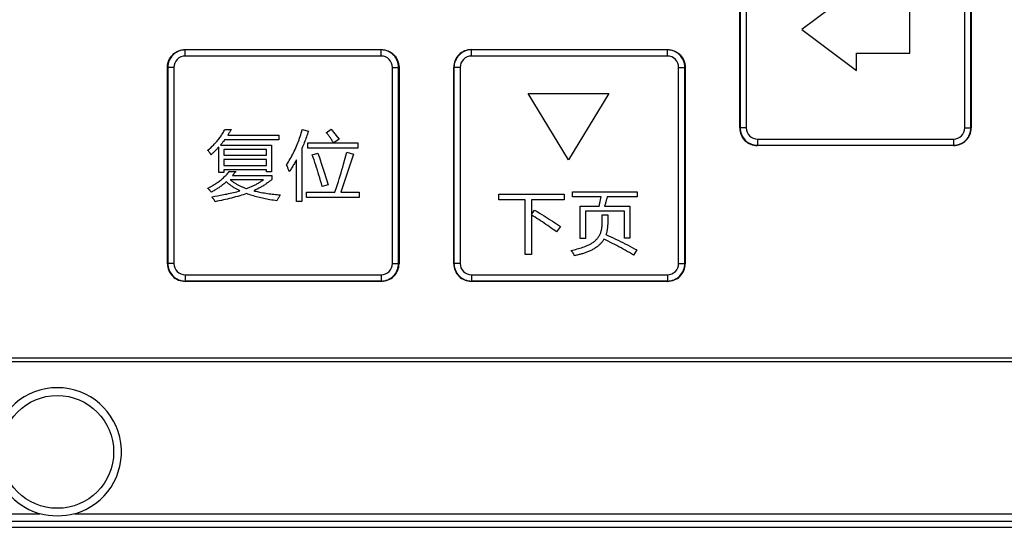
# Model space of a CAD drawing. Header units: millimetres. Extents: x 0 to 1189, y 0 to 841.
# Tile 31 of 64: x 279 to 345, y 382 to 416. Entities that reach past the tile are written whole.
import ezdxf

# ---------------------------------------------------------------- set-up
doc = ezdxf.new("R2010")
doc.units = ezdxf.units.MM
doc.header["$LTSCALE"] = 65.395
doc.layers.add('NC500E-FRONTDXF_CONTINUOUS_LINE', color=7, linetype='CONTINUOUS')
doc.layers.add('NC50E-NAMEPLDXF_CONTINUOUS_LINE', color=7, linetype='CONTINUOUS')

msp = doc.modelspace()

# ---------------------------------------------------------------- linework, layer by layer
at = {"layer": 'NC500E-FRONTDXF_CONTINUOUS_LINE', "color": 7, "linetype": 'Continuous'}
for p, q in [((68.221, 393.068), (401.725, 393.068)), ((57.706, 382.47), (406.605, 382.47)), ((152.881, 382.97), (280.564, 382.97)), ((282.881, 382.97), (406.828, 382.97)), ((21.72, 382.068), (411.726, 382.068))]:
    msp.add_line(p, q, dxfattribs=at)
msp.add_circle((281.723, 387.068), 3.741, dxfattribs=at)
msp.add_arc((281.723, 387.068), 4.259, 285.78605, 254.21395, dxfattribs=at)
msp.add_open_spline([(282.881, 382.97), (282.138, 382.76), (281.308, 382.76), (280.564, 382.97)], degree=3, dxfattribs=at)
at = {"layer": 'NC50E-NAMEPLDXF_CONTINUOUS_LINE', "color": 40, "linetype": 'Continuous'}
for p, q in [((327.029, 408.552), (327.029, 421.582)), ((342.399, 421.582), (342.399, 408.552)), ((334.796, 417.799), (331.149, 415.086)), ((338.328, 413.525), (338.328, 416.645)), ((331.149, 415.086), (334.796, 412.371)), ((290.21, 413.751), (303.24, 413.751)), ((309.21, 413.751), (322.24, 413.751)), ((334.796, 412.371), (334.796, 413.525)), ((334.796, 413.525), (338.328, 413.525)), ((289.04, 399.551), (289.04, 412.581)), ((304.41, 412.581), (304.41, 399.551)), ((308.04, 399.551), (308.04, 412.581)), ((323.41, 412.581), (323.41, 399.551)), ((315.668, 406.45), (312.989, 410.832)), ((312.989, 410.832), (318.347, 410.832)), ((318.347, 410.832), (315.668, 406.45)), ((292.507, 407.915), (292.549, 407.974)), ((292.549, 407.974), (292.591, 408.033)), ((292.591, 408.033), (292.631, 408.093)), ((292.631, 408.093), (292.67, 408.153)), ((292.67, 408.153), (292.709, 408.214)), ((292.709, 408.214), (292.746, 408.276)), ((292.746, 408.276), (292.783, 408.338)), ((292.783, 408.338), (292.819, 408.4)), ((292.819, 408.4), (292.853, 408.463)), ((292.853, 408.463), (293.278, 408.463)), ((293.067, 408.115), (293.039, 408.072)), ((293.039, 408.072), (296.432, 408.072)), ((293.094, 408.158), (293.067, 408.115)), ((293.121, 408.201), (293.094, 408.158)), ((293.148, 408.244), (293.121, 408.201)), ((293.174, 408.288), (293.148, 408.244)), ((293.201, 408.331), (293.174, 408.288)), ((293.227, 408.375), (293.201, 408.331)), ((293.252, 408.419), (293.227, 408.375)), ((293.278, 408.463), (293.252, 408.419)), ((296.432, 408.072), (296.432, 407.764)), ((297.811, 407.886), (297.848, 407.997)), ((297.848, 407.997), (297.884, 408.108)), ((297.884, 408.108), (297.919, 408.22)), ((297.919, 408.22), (297.951, 408.332)), ((297.951, 408.332), (297.983, 408.444)), ((297.983, 408.444), (298.393, 408.343)), ((298.261, 407.958), (298.226, 407.862)), ((298.295, 408.053), (298.261, 407.958)), ((298.328, 408.15), (298.295, 408.053)), ((298.361, 408.246), (298.328, 408.15)), ((298.393, 408.343), (298.361, 408.246)), ((299.584, 408.241), (299.912, 408.468)), ((299.619, 408.199), (299.584, 408.241)), ((299.654, 408.157), (299.619, 408.199)), ((299.688, 408.114), (299.654, 408.157)), ((299.721, 408.071), (299.688, 408.114)), ((299.755, 408.027), (299.721, 408.071)), ((299.787, 407.983), (299.755, 408.027)), ((299.819, 407.938), (299.787, 407.983)), ((299.912, 408.468), (299.958, 408.415)), ((299.958, 408.415), (300.003, 408.361)), ((300.003, 408.361), (300.048, 408.306)), ((300.048, 408.306), (300.092, 408.252)), ((300.092, 408.252), (300.136, 408.197)), ((300.136, 408.197), (300.18, 408.142)), ((300.18, 408.142), (300.224, 408.087)), ((300.224, 408.087), (300.31, 407.975)), ((300.31, 407.975), (300.438, 407.807)), ((291.929, 407.269), (291.982, 407.318)), ((291.982, 407.318), (292.034, 407.368)), ((292.034, 407.368), (292.085, 407.419)), ((292.085, 407.419), (292.136, 407.471)), ((292.136, 407.471), (292.185, 407.523)), ((292.185, 407.523), (292.234, 407.577)), ((292.234, 407.577), (292.282, 407.631)), ((292.282, 407.631), (292.328, 407.687)), ((292.328, 407.687), (292.374, 407.743)), ((292.374, 407.743), (292.419, 407.799)), ((292.443, 407.291), (292.406, 407.25)), ((292.419, 407.799), (292.463, 407.857)), ((292.443, 405.598), (292.443, 407.291)), ((292.463, 407.857), (292.507, 407.915)), ((292.582, 407.455), (292.554, 407.421)), ((292.554, 407.421), (295.95, 407.421)), ((292.61, 407.488), (292.582, 407.455)), ((292.638, 407.522), (292.61, 407.488)), ((292.665, 407.556), (292.638, 407.522)), ((292.693, 407.59), (292.665, 407.556)), ((292.719, 407.624), (292.693, 407.59)), ((292.746, 407.659), (292.719, 407.624)), ((292.798, 407.729), (292.746, 407.659)), ((292.824, 407.764), (292.798, 407.729)), ((296.432, 407.764), (292.824, 407.764)), ((295.95, 407.421), (295.95, 405.646)), ((297.555, 407.232), (297.601, 407.34)), ((297.601, 407.34), (297.646, 407.448)), ((297.646, 407.448), (297.69, 407.557)), ((297.69, 407.557), (297.732, 407.666)), ((297.732, 407.666), (297.772, 407.776)), ((297.772, 407.776), (297.811, 407.886)), ((298.003, 407.293), (297.963, 407.2)), ((298.042, 407.387), (298.003, 407.293)), ((298.081, 407.481), (298.042, 407.387)), ((298.118, 407.576), (298.081, 407.481)), ((298.155, 407.671), (298.118, 407.576)), ((298.191, 407.766), (298.155, 407.671)), ((298.226, 407.862), (298.191, 407.766)), ((298.359, 407.214), (298.359, 407.571)), ((298.359, 407.571), (300.059, 407.571)), ((299.851, 407.894), (299.819, 407.938)), ((299.882, 407.848), (299.851, 407.894)), ((299.913, 407.803), (299.882, 407.848)), ((299.943, 407.757), (299.913, 407.803)), ((299.973, 407.711), (299.943, 407.757)), ((300.002, 407.665), (299.973, 407.711)), ((300.031, 407.618), (300.002, 407.665)), ((300.059, 407.571), (300.031, 407.618)), ((300.438, 407.807), (300.081, 407.571)), ((300.081, 407.571), (301.668, 407.571)), ((301.668, 407.571), (301.668, 407.214)), ((341.229, 407.382), (328.199, 407.382)), ((291.71, 407.084), (291.766, 407.128)), ((291.724, 407.068), (291.71, 407.084)), ((291.75, 407.036), (291.724, 407.068)), ((291.777, 407.003), (291.75, 407.036)), ((291.766, 407.128), (291.821, 407.174)), ((291.79, 406.987), (291.777, 407.003)), ((291.815, 406.953), (291.79, 406.987)), ((291.828, 406.937), (291.815, 406.953)), ((291.821, 407.174), (291.876, 407.221)), ((291.852, 406.903), (291.828, 406.937)), ((291.864, 406.885), (291.852, 406.903)), ((291.876, 406.868), (291.864, 406.885)), ((291.876, 407.221), (291.929, 407.269)), ((291.888, 406.851), (291.876, 406.868)), ((291.899, 406.833), (291.888, 406.851)), ((291.91, 406.816), (291.899, 406.833)), ((291.921, 406.798), (291.91, 406.816)), ((291.932, 406.78), (291.921, 406.798)), ((291.973, 406.817), (291.932, 406.78)), ((292.014, 406.855), (291.973, 406.817)), ((292.055, 406.893), (292.014, 406.855)), ((292.095, 406.931), (292.055, 406.893)), ((292.135, 406.97), (292.095, 406.931)), ((292.175, 407.009), (292.135, 406.97)), ((292.214, 407.048), (292.175, 407.009)), ((292.253, 407.088), (292.214, 407.048)), ((292.292, 407.128), (292.253, 407.088)), ((292.33, 407.168), (292.292, 407.128)), ((292.368, 407.209), (292.33, 407.168)), ((292.406, 407.25), (292.368, 407.209)), ((292.776, 407.122), (292.776, 406.741)), ((295.612, 407.122), (292.776, 407.122)), ((292.776, 406.741), (295.612, 406.741)), ((295.612, 406.741), (295.612, 407.122)), ((297.243, 406.603), (297.299, 406.706)), ((297.299, 406.706), (297.353, 406.81)), ((297.353, 406.81), (297.406, 406.914)), ((297.406, 406.914), (297.457, 407.019)), ((297.457, 407.019), (297.506, 407.126)), ((297.506, 407.126), (297.555, 407.232)), ((297.963, 407.2), (297.963, 403.679)), ((301.668, 407.214), (298.359, 407.214)), ((298.648, 406.765), (299.015, 406.891)), ((298.708, 406.598), (298.648, 406.765)), ((299.015, 406.891), (299.07, 406.739)), ((299.07, 406.739), (299.124, 406.587)), ((301.378, 406.809), (300.549, 404.291)), ((300.84, 406.549), (300.944, 406.939)), ((300.944, 406.939), (301.378, 406.809)), ((292.776, 406.457), (292.776, 406.071)), ((295.612, 406.457), (292.776, 406.457)), ((292.776, 406.071), (295.612, 406.071)), ((295.612, 406.071), (295.612, 406.457)), ((296.941, 406.105), (297.004, 406.202)), ((296.973, 406.032), (296.941, 406.105)), ((297.021, 405.921), (296.973, 406.032)), ((297.004, 406.202), (297.066, 406.301)), ((297.066, 406.301), (297.127, 406.401)), ((297.127, 406.401), (297.185, 406.502)), ((297.185, 406.502), (297.243, 406.603)), ((297.356, 406.016), (297.319, 405.956)), ((297.393, 406.076), (297.356, 406.016)), ((297.429, 406.137), (297.393, 406.076)), ((297.464, 406.198), (297.429, 406.137)), ((297.499, 406.259), (297.464, 406.198)), ((297.534, 406.321), (297.499, 406.259)), ((297.568, 406.383), (297.534, 406.321)), ((297.602, 406.445), (297.568, 406.383)), ((297.602, 403.679), (297.602, 406.445)), ((298.767, 406.431), (298.708, 406.598)), ((298.825, 406.263), (298.767, 406.431)), ((298.881, 406.094), (298.825, 406.263)), ((298.936, 405.925), (298.881, 406.094)), ((299.124, 406.587), (299.178, 406.434)), ((299.178, 406.434), (299.248, 406.229)), ((299.248, 406.229), (299.317, 406.024)), ((299.317, 406.024), (299.385, 405.819)), ((300.677, 405.964), (300.732, 406.159)), ((300.732, 406.159), (300.84, 406.549)), ((292.776, 405.598), (292.443, 405.598)), ((292.776, 405.772), (292.776, 405.598)), ((295.612, 405.772), (292.776, 405.772)), ((292.805, 405.302), (292.855, 405.35)), ((292.855, 405.35), (292.905, 405.399)), ((292.905, 405.399), (292.954, 405.449)), ((292.954, 405.449), (293.001, 405.499)), ((293.001, 405.499), (293.048, 405.551)), ((293.048, 405.551), (293.093, 405.603)), ((293.093, 405.603), (293.138, 405.656)), ((293.138, 405.656), (293.567, 405.656)), ((293.375, 405.424), (293.35, 405.396)), ((293.35, 405.396), (295.959, 405.396)), ((293.424, 405.481), (293.375, 405.424)), ((293.448, 405.51), (293.424, 405.481)), ((293.473, 405.539), (293.448, 405.51)), ((293.496, 405.568), (293.473, 405.539)), ((293.544, 405.626), (293.496, 405.568)), ((293.567, 405.656), (293.544, 405.626)), ((295.612, 405.646), (295.612, 405.772)), ((295.95, 405.646), (295.612, 405.646)), ((295.959, 405.396), (295.959, 405.135)), ((297.036, 405.884), (297.021, 405.921)), ((297.051, 405.847), (297.036, 405.884)), ((297.066, 405.81), (297.051, 405.847)), ((297.081, 405.773), (297.066, 405.81)), ((297.11, 405.698), (297.081, 405.773)), ((297.124, 405.661), (297.11, 405.698)), ((297.164, 405.719), (297.124, 405.661)), ((297.204, 405.778), (297.164, 405.719)), ((297.243, 405.837), (297.204, 405.778)), ((297.281, 405.896), (297.243, 405.837)), ((297.319, 405.956), (297.281, 405.896)), ((298.989, 405.756), (298.936, 405.925)), ((299.042, 405.586), (298.989, 405.756)), ((299.094, 405.416), (299.042, 405.586)), ((299.145, 405.246), (299.094, 405.416)), ((299.385, 405.819), (299.451, 405.613)), ((299.451, 405.613), (299.582, 405.201)), ((300.446, 405.189), (300.506, 405.382)), ((300.506, 405.382), (300.564, 405.576)), ((300.564, 405.576), (300.621, 405.77)), ((300.621, 405.77), (300.677, 405.964)), ((291.895, 404.656), (291.956, 404.69)), ((291.956, 404.69), (292.017, 404.725)), ((292.017, 404.725), (292.077, 404.76)), ((292.077, 404.76), (292.137, 404.796)), ((292.137, 404.796), (292.196, 404.834)), ((292.196, 404.834), (292.255, 404.872)), ((292.255, 404.872), (292.313, 404.911)), ((292.313, 404.911), (292.37, 404.951)), ((292.37, 404.951), (292.427, 404.991)), ((292.427, 404.991), (292.483, 405.033)), ((292.483, 405.033), (292.539, 405.076)), ((292.539, 405.076), (292.594, 405.119)), ((292.597, 404.7), (292.545, 404.663)), ((292.594, 405.119), (292.648, 405.164)), ((292.648, 404.739), (292.597, 404.7)), ((292.648, 405.164), (292.701, 405.209)), ((292.698, 404.778), (292.648, 404.739)), ((292.748, 404.818), (292.698, 404.778)), ((292.701, 405.209), (292.754, 405.255)), ((292.798, 404.858), (292.748, 404.818)), ((292.754, 405.255), (292.805, 405.302)), ((292.847, 404.899), (292.798, 404.858)), ((292.895, 404.941), (292.847, 404.899)), ((292.942, 404.983), (292.895, 404.941)), ((292.977, 404.951), (292.942, 404.983)), ((293.013, 404.92), (292.977, 404.951)), ((293.049, 404.889), (293.013, 404.92)), ((293.085, 404.859), (293.049, 404.889)), ((293.123, 404.829), (293.085, 404.859)), ((293.16, 404.8), (293.123, 404.829)), ((293.198, 404.771), (293.16, 404.8)), ((293.237, 404.743), (293.198, 404.771)), ((293.21, 405.116), (293.248, 405.085)), ((295.405, 405.116), (293.21, 405.116)), ((293.275, 404.716), (293.237, 404.743)), ((293.248, 405.085), (293.287, 405.054)), ((293.315, 404.689), (293.275, 404.716)), ((293.287, 405.054), (293.326, 405.025)), ((293.354, 404.662), (293.315, 404.689)), ((293.326, 405.025), (293.366, 404.996)), ((293.366, 404.996), (293.406, 404.967)), ((293.406, 404.967), (293.447, 404.94)), ((293.447, 404.94), (293.489, 404.913)), ((293.489, 404.913), (293.531, 404.886)), ((293.531, 404.886), (293.573, 404.861)), ((293.573, 404.861), (293.616, 404.836)), ((293.616, 404.836), (293.659, 404.812)), ((293.659, 404.812), (293.702, 404.788)), ((293.702, 404.788), (293.746, 404.765)), ((293.746, 404.765), (293.791, 404.742)), ((293.791, 404.742), (293.835, 404.721)), ((293.835, 404.721), (293.88, 404.699)), ((293.88, 404.699), (293.925, 404.679)), ((293.925, 404.679), (293.971, 404.658)), ((294.61, 404.664), (294.662, 404.688)), ((294.662, 404.688), (294.714, 404.712)), ((294.714, 404.712), (294.766, 404.737)), ((294.766, 404.737), (294.817, 404.762)), ((294.817, 404.762), (294.868, 404.788)), ((294.868, 404.788), (294.919, 404.815)), ((294.919, 404.815), (294.97, 404.842)), ((294.97, 404.842), (295.02, 404.869)), ((295.02, 404.869), (295.07, 404.898)), ((295.07, 404.898), (295.119, 404.927)), ((295.119, 404.927), (295.168, 404.956)), ((295.168, 404.956), (295.216, 404.987)), ((295.216, 404.987), (295.264, 405.018)), ((295.264, 405.018), (295.312, 405.05)), ((295.364, 404.702), (295.311, 404.67)), ((295.312, 405.05), (295.358, 405.082)), ((295.358, 405.082), (295.405, 405.116)), ((295.417, 404.734), (295.364, 404.702)), ((295.469, 404.766), (295.417, 404.734)), ((295.52, 404.8), (295.469, 404.766)), ((295.572, 404.834), (295.52, 404.8)), ((295.622, 404.869), (295.572, 404.834)), ((295.672, 404.905), (295.622, 404.869)), ((295.722, 404.941), (295.672, 404.905)), ((295.771, 404.978), (295.722, 404.941)), ((295.819, 405.016), (295.771, 404.978)), ((295.867, 405.055), (295.819, 405.016)), ((295.913, 405.095), (295.867, 405.055)), ((295.959, 405.135), (295.913, 405.095)), ((299.201, 405.055), (299.145, 405.246)), ((299.255, 404.864), (299.201, 405.055)), ((299.309, 404.672), (299.255, 404.864)), ((299.709, 404.788), (299.309, 404.672)), ((299.582, 405.201), (299.709, 404.788)), ((300.234, 404.547), (300.278, 404.676)), ((300.278, 404.676), (300.322, 404.805)), ((300.322, 404.805), (300.385, 404.997)), ((300.385, 404.997), (300.446, 405.189)), ((291.71, 404.561), (291.772, 404.592)), ((291.727, 404.545), (291.71, 404.561)), ((291.744, 404.528), (291.727, 404.545)), ((291.76, 404.511), (291.744, 404.528)), ((291.793, 404.477), (291.76, 404.511)), ((291.772, 404.592), (291.834, 404.624)), ((291.809, 404.46), (291.793, 404.477)), ((291.825, 404.442), (291.809, 404.46)), ((291.841, 404.424), (291.825, 404.442)), ((291.834, 404.624), (291.895, 404.656)), ((291.857, 404.406), (291.841, 404.424)), ((291.872, 404.388), (291.857, 404.406)), ((291.887, 404.37), (291.872, 404.388)), ((291.902, 404.352), (291.887, 404.37)), ((291.917, 404.333), (291.902, 404.352)), ((291.932, 404.314), (291.917, 404.333)), ((291.946, 404.296), (291.932, 404.314)), ((292.003, 404.325), (291.946, 404.296)), ((291.985, 403.992), (292.174, 404.024)), ((292.059, 404.355), (292.003, 404.325)), ((292.115, 404.386), (292.059, 404.355)), ((292.17, 404.418), (292.115, 404.386)), ((292.225, 404.451), (292.17, 404.418)), ((292.174, 404.024), (292.362, 404.057)), ((292.279, 404.484), (292.225, 404.451)), ((292.334, 404.518), (292.279, 404.484)), ((292.387, 404.553), (292.334, 404.518)), ((292.362, 404.057), (292.55, 404.09)), ((292.44, 404.589), (292.387, 404.553)), ((292.493, 404.625), (292.44, 404.589)), ((292.545, 404.663), (292.493, 404.625)), ((292.55, 404.09), (292.769, 404.132)), ((292.769, 404.132), (292.878, 404.153)), ((292.878, 404.153), (292.987, 404.174)), ((292.987, 404.174), (293.096, 404.197)), ((293.096, 404.197), (293.205, 404.221)), ((293.205, 404.221), (293.313, 404.245)), ((293.313, 404.245), (293.422, 404.27)), ((293.394, 404.636), (293.354, 404.662)), ((293.434, 404.611), (293.394, 404.636)), ((293.422, 404.27), (293.529, 404.296)), ((293.475, 404.586), (293.434, 404.611)), ((293.516, 404.561), (293.475, 404.586)), ((293.557, 404.537), (293.516, 404.561)), ((293.529, 404.296), (293.637, 404.324)), ((293.598, 404.514), (293.557, 404.537)), ((293.64, 404.491), (293.598, 404.514)), ((293.637, 404.324), (293.745, 404.353)), ((293.682, 404.468), (293.64, 404.491)), ((293.724, 404.446), (293.682, 404.468)), ((293.831, 404.056), (293.698, 404.017)), ((293.766, 404.425), (293.724, 404.446)), ((293.745, 404.353), (293.851, 404.383)), ((293.809, 404.403), (293.766, 404.425)), ((293.851, 404.383), (293.809, 404.403)), ((293.945, 404.091), (293.831, 404.056)), ((294.058, 404.126), (293.945, 404.091)), ((293.971, 404.658), (294.016, 404.639)), ((294.016, 404.639), (294.062, 404.62)), ((294.171, 404.163), (294.058, 404.126)), ((294.062, 404.62), (294.108, 404.601)), ((294.108, 404.601), (294.154, 404.583)), ((294.154, 404.583), (294.2, 404.566)), ((294.283, 404.202), (294.171, 404.163)), ((294.2, 404.566), (294.246, 404.549)), ((294.246, 404.549), (294.293, 404.532)), ((294.377, 404.167), (294.283, 404.202)), ((294.293, 404.532), (294.346, 404.553)), ((294.346, 404.553), (294.399, 404.574)), ((294.471, 404.134), (294.377, 404.167)), ((294.399, 404.574), (294.452, 404.596)), ((294.452, 404.596), (294.505, 404.618)), ((294.566, 404.102), (294.471, 404.134)), ((294.505, 404.618), (294.557, 404.641)), ((294.557, 404.641), (294.61, 404.664)), ((294.661, 404.072), (294.566, 404.102)), ((294.757, 404.043), (294.661, 404.072)), ((294.853, 404.015), (294.757, 404.043)), ((294.819, 404.415), (294.763, 404.39)), ((294.763, 404.39), (294.841, 404.37)), ((294.875, 404.441), (294.819, 404.415)), ((294.841, 404.37), (294.92, 404.351)), ((294.93, 404.468), (294.875, 404.441)), ((294.92, 404.351), (294.998, 404.333)), ((294.985, 404.495), (294.93, 404.468)), ((295.04, 404.523), (294.985, 404.495)), ((294.998, 404.333), (295.077, 404.315)), ((295.095, 404.551), (295.04, 404.523)), ((295.077, 404.315), (295.156, 404.299)), ((295.15, 404.58), (295.095, 404.551)), ((295.204, 404.609), (295.15, 404.58)), ((295.156, 404.299), (295.26, 404.278)), ((295.257, 404.639), (295.204, 404.609)), ((295.311, 404.67), (295.257, 404.639)), ((295.26, 404.278), (295.365, 404.259)), ((295.365, 404.259), (295.469, 404.241)), ((295.469, 404.241), (295.574, 404.224)), ((295.574, 404.224), (295.679, 404.208)), ((295.679, 404.208), (295.784, 404.193)), ((295.784, 404.193), (295.89, 404.18)), ((295.89, 404.18), (295.995, 404.167)), ((295.995, 404.167), (296.101, 404.155)), ((296.101, 404.155), (296.206, 404.144)), ((296.206, 404.144), (296.312, 404.135)), ((296.312, 404.135), (296.418, 404.126)), ((296.418, 404.126), (296.524, 404.117)), ((296.498, 404.074), (296.446, 403.987)), ((296.524, 404.117), (296.498, 404.074)), ((298.258, 403.934), (298.258, 404.291)), ((298.258, 404.291), (300.141, 404.291)), ((300.141, 404.291), (300.188, 404.419)), ((300.188, 404.419), (300.234, 404.547)), ((300.549, 404.291), (301.755, 404.291)), ((301.755, 404.291), (301.755, 403.934)), ((311.028, 403.797), (311.028, 404.165)), ((311.028, 404.165), (315.381, 404.165)), ((315.381, 404.165), (315.381, 403.797)), ((315.925, 403.977), (315.925, 404.308)), ((315.925, 404.308), (320.216, 404.308)), ((320.216, 404.308), (320.216, 403.977)), ((292.017, 403.95), (291.985, 403.992)), ((292.033, 403.929), (292.017, 403.95)), ((292.064, 403.886), (292.033, 403.929)), ((292.079, 403.864), (292.064, 403.886)), ((292.094, 403.843), (292.079, 403.864)), ((292.124, 403.799), (292.094, 403.843)), ((292.138, 403.777), (292.124, 403.799)), ((292.152, 403.754), (292.138, 403.777)), ((292.166, 403.732), (292.152, 403.754)), ((292.18, 403.71), (292.166, 403.732)), ((292.194, 403.687), (292.18, 403.71)), ((292.207, 403.664), (292.194, 403.687)), ((292.343, 403.691), (292.207, 403.664)), ((292.48, 403.719), (292.343, 403.691)), ((292.616, 403.748), (292.48, 403.719)), ((292.753, 403.778), (292.616, 403.748)), ((292.888, 403.808), (292.753, 403.778)), ((293.024, 403.84), (292.888, 403.808)), ((293.159, 403.873), (293.024, 403.84)), ((293.295, 403.907), (293.159, 403.873)), ((293.429, 403.942), (293.295, 403.907)), ((293.564, 403.979), (293.429, 403.942)), ((293.698, 404.017), (293.564, 403.979)), ((294.949, 403.988), (294.853, 404.015)), ((295.046, 403.963), (294.949, 403.988)), ((295.143, 403.939), (295.046, 403.963)), ((295.241, 403.915), (295.143, 403.939)), ((295.338, 403.893), (295.241, 403.915)), ((295.436, 403.872), (295.338, 403.893)), ((295.534, 403.851), (295.436, 403.872)), ((295.632, 403.832), (295.534, 403.851)), ((295.731, 403.813), (295.632, 403.832)), ((295.844, 403.793), (295.731, 403.813)), ((295.957, 403.774), (295.844, 403.793)), ((296.07, 403.756), (295.957, 403.774)), ((296.183, 403.738), (296.07, 403.756)), ((296.297, 403.722), (296.183, 403.738)), ((296.321, 403.766), (296.297, 403.722)), ((296.346, 403.811), (296.321, 403.766)), ((296.371, 403.855), (296.346, 403.811)), ((296.395, 403.899), (296.371, 403.855)), ((296.421, 403.943), (296.395, 403.899)), ((296.446, 403.987), (296.421, 403.943)), ((297.963, 403.679), (297.602, 403.679)), ((301.755, 403.934), (298.258, 403.934)), ((312.797, 403.797), (311.028, 403.797)), ((312.797, 400.152), (312.797, 403.797)), ((313.204, 403.797), (313.204, 402.821)), ((315.381, 403.797), (313.204, 403.797)), ((317.838, 403.977), (315.925, 403.977)), ((316.431, 401.227), (316.431, 403.377)), ((316.431, 403.377), (317.703, 403.377)), ((317.703, 403.377), (317.718, 403.436)), ((317.718, 403.436), (317.732, 403.496)), ((317.732, 403.496), (317.746, 403.556)), ((317.746, 403.556), (317.773, 403.676)), ((317.773, 403.676), (317.799, 403.796)), ((317.799, 403.796), (317.838, 403.977)), ((318.075, 403.43), (318.057, 403.377)), ((318.057, 403.377), (319.746, 403.377)), ((318.093, 403.485), (318.075, 403.43)), ((318.11, 403.539), (318.093, 403.485)), ((318.127, 403.593), (318.11, 403.539)), ((318.143, 403.648), (318.127, 403.593)), ((318.159, 403.702), (318.143, 403.648)), ((318.175, 403.757), (318.159, 403.702)), ((318.191, 403.812), (318.175, 403.757)), ((318.206, 403.867), (318.191, 403.812)), ((318.236, 403.977), (318.206, 403.867)), ((320.216, 403.977), (318.236, 403.977)), ((319.746, 403.377), (319.746, 401.245)), ((313.204, 402.821), (313.41, 403.108)), ((313.204, 402.78), (313.204, 400.152)), ((313.326, 402.705), (313.204, 402.78)), ((313.41, 403.108), (313.575, 403.01)), ((313.575, 403.01), (313.739, 402.912)), ((313.739, 402.912), (313.902, 402.813)), ((313.902, 402.813), (314.041, 402.728)), ((314.041, 402.728), (314.179, 402.642)), ((316.794, 403.045), (316.794, 401.227)), ((319.383, 403.045), (316.794, 403.045)), ((317.905, 402.297), (317.905, 402.798)), ((317.905, 402.798), (318.268, 402.798)), ((318.268, 402.798), (318.268, 402.279)), ((319.383, 401.245), (319.383, 403.045)), ((313.448, 402.629), (313.326, 402.705)), ((313.569, 402.553), (313.448, 402.629)), ((313.69, 402.476), (313.569, 402.553)), ((313.811, 402.398), (313.69, 402.476)), ((313.931, 402.32), (313.811, 402.398)), ((314.05, 402.24), (313.931, 402.32)), ((314.169, 402.16), (314.05, 402.24)), ((314.287, 402.079), (314.169, 402.16)), ((314.179, 402.642), (314.317, 402.556)), ((314.404, 401.996), (314.287, 402.079)), ((314.317, 402.556), (314.454, 402.469)), ((314.454, 402.469), (314.591, 402.381)), ((314.591, 402.381), (314.727, 402.292)), ((314.727, 402.292), (314.862, 402.202)), ((314.862, 402.202), (314.997, 402.111)), ((314.997, 402.111), (315.13, 402.019)), ((317.892, 402.03), (317.897, 402.084)), ((317.897, 402.084), (317.9, 402.137)), ((317.9, 402.137), (317.903, 402.19)), ((317.903, 402.19), (317.904, 402.243)), ((317.904, 402.243), (317.905, 402.297)), ((318.261, 402.076), (318.259, 402.042)), ((318.263, 402.11), (318.261, 402.076)), ((318.265, 402.143), (318.263, 402.11)), ((318.266, 402.177), (318.265, 402.143)), ((318.267, 402.211), (318.266, 402.177)), ((318.268, 402.279), (318.267, 402.245)), ((318.267, 402.245), (318.267, 402.211)), ((314.521, 401.913), (314.404, 401.996)), ((314.637, 401.829), (314.521, 401.913)), ((314.752, 401.743), (314.637, 401.829)), ((314.866, 401.657), (314.752, 401.743)), ((315.13, 402.019), (314.866, 401.657)), ((317.685, 401.375), (317.712, 401.421)), ((317.712, 401.421), (317.737, 401.468)), ((317.737, 401.468), (317.76, 401.516)), ((317.76, 401.516), (317.782, 401.564)), ((317.782, 401.564), (317.801, 401.614)), ((317.801, 401.614), (317.818, 401.665)), ((317.818, 401.665), (317.834, 401.716)), ((317.834, 401.716), (317.847, 401.767)), ((317.847, 401.767), (317.859, 401.819)), ((317.859, 401.819), (317.87, 401.871)), ((317.87, 401.871), (317.879, 401.924)), ((317.879, 401.924), (317.886, 401.977)), ((317.886, 401.977), (317.892, 402.03)), ((318.161, 401.509), (318.151, 401.477)), ((318.151, 401.477), (318.313, 401.406)), ((318.171, 401.542), (318.161, 401.509)), ((318.181, 401.574), (318.171, 401.542)), ((318.189, 401.607), (318.181, 401.574)), ((318.198, 401.64), (318.189, 401.607)), ((318.205, 401.673), (318.198, 401.64)), ((318.212, 401.706), (318.205, 401.673)), ((318.219, 401.739), (318.212, 401.706)), ((318.226, 401.772), (318.219, 401.739)), ((318.231, 401.806), (318.226, 401.772)), ((318.237, 401.839), (318.231, 401.806)), ((318.241, 401.873), (318.237, 401.839)), ((318.246, 401.907), (318.241, 401.873)), ((318.25, 401.94), (318.246, 401.907)), ((318.253, 401.974), (318.25, 401.94)), ((318.256, 402.008), (318.253, 401.974)), ((318.259, 402.042), (318.256, 402.008)), ((316.794, 401.227), (316.431, 401.227)), ((316.854, 400.733), (316.904, 400.754)), ((316.904, 400.754), (316.954, 400.775)), ((316.954, 400.775), (317.003, 400.797)), ((317.003, 400.797), (317.052, 400.82)), ((317.052, 400.82), (317.1, 400.845)), ((317.1, 400.845), (317.147, 400.87)), ((317.147, 400.87), (317.194, 400.897)), ((317.194, 400.897), (317.24, 400.925)), ((317.24, 400.925), (317.284, 400.954)), ((317.284, 400.954), (317.328, 400.985)), ((317.328, 400.985), (317.371, 401.018)), ((317.371, 401.018), (317.412, 401.052)), ((317.412, 401.052), (317.451, 401.087)), ((317.451, 401.087), (317.489, 401.124)), ((317.489, 401.124), (317.526, 401.162)), ((317.526, 401.162), (317.561, 401.202)), ((317.561, 401.202), (317.595, 401.244)), ((317.595, 401.244), (317.626, 401.286)), ((317.626, 401.286), (317.657, 401.33)), ((317.682, 400.772), (317.646, 400.741)), ((317.657, 401.33), (317.685, 401.375)), ((317.718, 400.804), (317.682, 400.772)), ((317.753, 400.837), (317.718, 400.804)), ((317.786, 400.871), (317.753, 400.837)), ((317.819, 400.906), (317.786, 400.871)), ((317.851, 400.941), (317.819, 400.906)), ((317.882, 400.978), (317.851, 400.941)), ((317.911, 401.015), (317.882, 400.978)), ((317.94, 401.053), (317.911, 401.015)), ((317.966, 401.092), (317.94, 401.053)), ((317.992, 401.132), (317.966, 401.092)), ((318.017, 401.173), (317.992, 401.132)), ((318.16, 401.105), (318.017, 401.173)), ((318.303, 401.036), (318.16, 401.105)), ((318.446, 400.966), (318.303, 401.036)), ((318.313, 401.406), (318.474, 401.334)), ((318.588, 400.895), (318.446, 400.966)), ((318.474, 401.334), (318.634, 401.261)), ((318.73, 400.823), (318.588, 400.895)), ((318.634, 401.261), (318.794, 401.187)), ((318.871, 400.75), (318.73, 400.823)), ((318.794, 401.187), (318.954, 401.111)), ((318.954, 401.111), (319.113, 401.034)), ((319.113, 401.034), (319.271, 400.956)), ((319.271, 400.956), (319.429, 400.877)), ((319.746, 401.245), (319.383, 401.245)), ((319.429, 400.877), (319.586, 400.796)), ((319.586, 400.796), (319.742, 400.714)), ((313.204, 400.152), (312.797, 400.152)), ((315.84, 400.433), (315.938, 400.455)), ((315.869, 400.393), (315.84, 400.433)), ((315.899, 400.353), (315.869, 400.393)), ((315.913, 400.332), (315.899, 400.353)), ((315.941, 400.292), (315.913, 400.332)), ((315.938, 400.455), (316.035, 400.479)), ((315.969, 400.25), (315.941, 400.292)), ((315.983, 400.229), (315.969, 400.25)), ((315.997, 400.209), (315.983, 400.229)), ((316.01, 400.187), (315.997, 400.209)), ((316.023, 400.166), (316.01, 400.187)), ((316.036, 400.145), (316.023, 400.166)), ((316.035, 400.479), (316.133, 400.503)), ((316.048, 400.124), (316.036, 400.145)), ((316.061, 400.102), (316.048, 400.124)), ((316.073, 400.08), (316.061, 400.102)), ((316.189, 400.107), (316.131, 400.094)), ((316.133, 400.503), (316.23, 400.528)), ((316.247, 400.121), (316.189, 400.107)), ((316.23, 400.528), (316.327, 400.555)), ((316.305, 400.136), (316.247, 400.121)), ((316.363, 400.151), (316.305, 400.136)), ((316.327, 400.555), (316.423, 400.583)), ((316.421, 400.166), (316.363, 400.151)), ((316.479, 400.182), (316.421, 400.166)), ((316.423, 400.583), (316.519, 400.613)), ((316.537, 400.199), (316.479, 400.182)), ((316.519, 400.613), (316.614, 400.644)), ((316.595, 400.216), (316.537, 400.199)), ((316.652, 400.234), (316.595, 400.216)), ((316.614, 400.644), (316.709, 400.678)), ((316.71, 400.252), (316.652, 400.234)), ((316.709, 400.678), (316.804, 400.714)), ((316.767, 400.271), (316.71, 400.252)), ((316.824, 400.291), (316.767, 400.271)), ((316.804, 400.714), (316.854, 400.733)), ((316.88, 400.312), (316.824, 400.291)), ((316.936, 400.333), (316.88, 400.312)), ((316.992, 400.356), (316.936, 400.333)), ((317.047, 400.379), (316.992, 400.356)), ((317.101, 400.404), (317.047, 400.379)), ((317.155, 400.429), (317.101, 400.404)), ((317.209, 400.456), (317.155, 400.429)), ((317.261, 400.483), (317.209, 400.456)), ((317.313, 400.512), (317.261, 400.483)), ((317.365, 400.542), (317.313, 400.512)), ((317.415, 400.573), (317.365, 400.542)), ((317.465, 400.606), (317.415, 400.573)), ((317.514, 400.639), (317.465, 400.606)), ((317.562, 400.675), (317.514, 400.639)), ((317.609, 400.711), (317.562, 400.675)), ((317.646, 400.741), (317.609, 400.711)), ((319.012, 400.676), (318.871, 400.75)), ((319.152, 400.601), (319.012, 400.676)), ((319.292, 400.524), (319.152, 400.601)), ((319.431, 400.447), (319.292, 400.524)), ((319.569, 400.368), (319.431, 400.447)), ((319.706, 400.289), (319.569, 400.368)), ((319.843, 400.207), (319.706, 400.289)), ((319.742, 400.714), (319.898, 400.631)), ((319.978, 400.125), (319.843, 400.207)), ((319.898, 400.631), (320.053, 400.546)), ((320.207, 400.46), (319.978, 400.125)), ((320.053, 400.546), (320.207, 400.46)), ((316.131, 400.094), (316.073, 400.08)), ((303.24, 398.381), (290.21, 398.381)), ((322.24, 398.381), (309.21, 398.381))]:
    msp.add_line(p, q, dxfattribs=at)
at = {"layer": 'NC50E-NAMEPLDXF_CONTINUOUS_LINE', "color": 7, "linetype": 'Continuous'}
for p, q in [((327.059, 421.572), (327.059, 408.563)), ((327.469, 421.572), (327.469, 408.563)), ((341.977, 408.563), (341.977, 421.572)), ((342.387, 408.563), (342.387, 421.572)), ((290.218, 413.322), (290.218, 413.732)), ((303.227, 413.732), (290.218, 413.732)), ((303.227, 413.322), (290.218, 413.322)), ((303.227, 413.322), (303.227, 413.732)), ((309.218, 413.322), (309.218, 413.732)), ((322.227, 413.732), (309.218, 413.732)), ((322.227, 413.322), (309.218, 413.322)), ((322.227, 413.322), (322.227, 413.732)), ((289.059, 412.572), (289.059, 399.563)), ((289.469, 412.572), (289.059, 412.572)), ((289.469, 412.572), (289.469, 399.563)), ((303.977, 399.563), (303.977, 412.572)), ((303.977, 412.572), (304.387, 412.572)), ((304.387, 399.563), (304.387, 412.572)), ((308.059, 412.572), (308.059, 399.563)), ((308.469, 412.572), (308.059, 412.572)), ((308.469, 412.572), (308.469, 399.563)), ((322.977, 399.563), (322.977, 412.572)), ((322.977, 412.572), (323.387, 412.572)), ((323.387, 399.563), (323.387, 412.572)), ((327.469, 408.563), (327.059, 408.563)), ((341.977, 408.563), (342.387, 408.563)), ((328.218, 407.813), (328.218, 407.404)), ((328.218, 407.813), (341.227, 407.813)), ((328.218, 407.404), (341.227, 407.404)), ((341.227, 407.813), (341.227, 407.404)), ((289.469, 399.563), (289.059, 399.563)), ((303.977, 399.563), (304.387, 399.563)), ((308.469, 399.563), (308.059, 399.563)), ((322.977, 399.563), (323.387, 399.563)), ((290.218, 398.813), (290.218, 398.404)), ((290.218, 398.813), (303.227, 398.813)), ((303.227, 398.813), (303.227, 398.404)), ((309.218, 398.813), (309.218, 398.404)), ((309.218, 398.813), (322.227, 398.813)), ((322.227, 398.813), (322.227, 398.404)), ((290.218, 398.404), (303.227, 398.404)), ((309.218, 398.404), (322.227, 398.404)), ((68.267, 393.314), (401.679, 393.314))]:
    msp.add_line(p, q, dxfattribs=at)
for centre, radius, start, end in [((290.218, 412.572), 1.16, 89.99811, 180.00185), ((290.218, 412.572), 0.75, 89.99761, 180.00239), ((303.227, 412.572), 1.16, 359.99811, 90.00185), ((303.227, 412.572), 0.75, 359.99761, 90.00239), ((309.218, 412.572), 1.16, 89.99811, 180.00185), ((309.218, 412.572), 0.75, 89.99761, 180.00239), ((322.227, 412.572), 1.16, 359.99811, 90.00185), ((322.227, 412.572), 0.75, 359.99761, 90.00239), ((328.218, 408.563), 1.16, 179.99811, 270.00185), ((328.218, 408.563), 0.75, 179.99761, 270.00239), ((341.227, 408.563), 1.16, 269.99811, 0.00185), ((341.227, 408.563), 0.75, 269.99761, 0.00239), ((290.218, 399.563), 1.16, 179.99811, 270.00185), ((290.218, 399.563), 0.75, 179.99761, 270.00239), ((303.227, 399.563), 1.16, 269.99811, 0.00185), ((303.227, 399.563), 0.75, 269.99761, 0.00239), ((309.218, 399.563), 1.16, 179.99811, 270.00185), ((309.218, 399.563), 0.75, 179.99761, 270.00239), ((322.227, 399.563), 1.16, 269.99811, 0.00185), ((322.227, 399.563), 0.75, 269.99761, 0.00239)]:
    msp.add_arc(centre, radius, start, end, dxfattribs=at)
at = {"layer": 'NC50E-NAMEPLDXF_CONTINUOUS_LINE', "color": 40, "linetype": 'Continuous'}
for centre, radius, start, end in [((309.209, 412.582), 1.169, 89.95589, 180.03547), ((328.198, 408.551), 1.169, 179.96157, 270.03843), ((341.229, 408.552), 1.169, 269.97632, 0.02368), ((290.209, 399.55), 1.169, 179.94979, 270.05021), ((303.241, 399.551), 1.169, 269.96769, 0.02367), ((309.209, 399.551), 1.169, 179.96453, 270.04411), ((322.241, 399.551), 1.17, 269.97064, 0.02072)]:
    msp.add_arc(centre, radius, start, end, dxfattribs=at)
for points, knots in [([(289.04, 412.581), (289.04, 412.88), (289.289, 413.502), (289.911, 413.751), (290.21, 413.751)], [0, 0, 0, 0, 0.499563, 1, 1, 1, 1]), ([(303.24, 413.751), (303.538, 413.752), (304.161, 413.502), (304.41, 412.88), (304.41, 412.581)], [0, 0, 0, 0, 0.499544, 1, 1, 1, 1]), ([(322.24, 413.751), (322.538, 413.752), (323.161, 413.502), (323.41, 412.88), (323.41, 412.581)], [0, 0, 0, 0, 0.499544, 1, 1, 1, 1])]:
    msp.add_open_spline(points, degree=3, knots=knots, dxfattribs=at)

doc.saveas('drawing.dxf')
